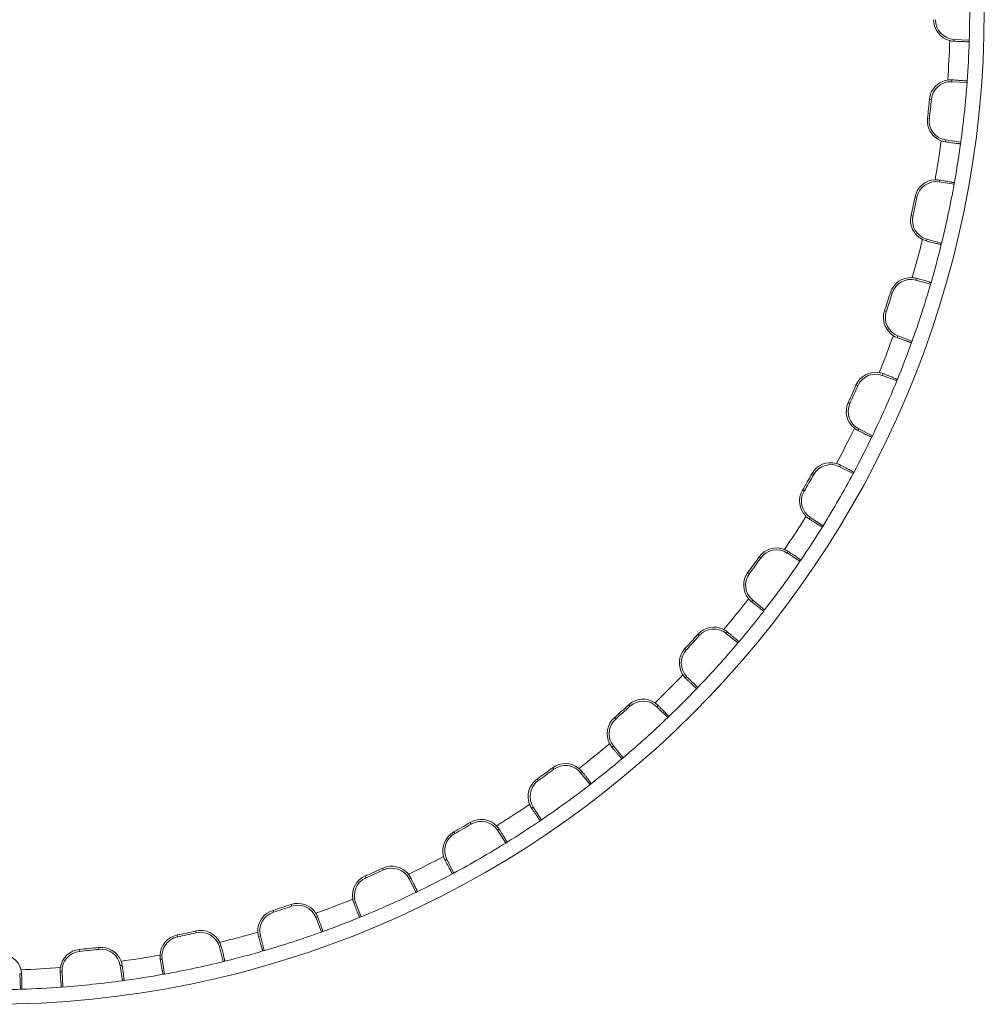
# Model space of a CAD drawing. Extents: x 695 to 3294, y -288 to 575.
# Tile 30 of 83: x 1234 to 1283, y 297 to 347. Entities that reach past the tile are written whole.
import ezdxf

# ---------------------------------------------------------------- set-up
doc = ezdxf.new("R2010")
doc.units = 0
doc.header["$LTSCALE"] = 16.335
doc.layers.add('7_ALL_FEATURES', color=7, linetype='CONTINUOUS', lineweight=15)

msp = doc.modelspace()

# ---------------------------------------------------------------- linework, layer by layer
at = {"layer": '7_ALL_FEATURES', "color": 9, "linetype": 'Continuous'}
for p, q in [((1281.519, 346.382), (1281.524, 346.479)), ((1281.415, 344.402), (1281.41, 344.304)), ((1280.264, 343.409), (1280.362, 343.4)), ((1280.162, 342.433), (1280.259, 342.421)), ((1281.081, 341.223), (1281.096, 341.319)), ((1280.771, 339.264), (1280.755, 339.168)), ((1279.522, 338.397), (1279.619, 338.378)), ((1279.318, 337.437), (1279.414, 337.416)), ((1280.106, 336.138), (1280.131, 336.232)), ((1279.593, 334.222), (1279.568, 334.128)), ((1278.261, 333.491), (1278.355, 333.461)), ((1277.957, 332.557), (1278.051, 332.526)), ((1278.605, 331.182), (1278.64, 331.273)), ((1277.894, 329.331), (1277.859, 329.24)), ((1276.493, 328.743), (1276.583, 328.704)), ((1276.094, 327.846), (1276.183, 327.805)), ((1276.594, 326.411), (1276.639, 326.498)), ((1275.694, 324.644), (1275.65, 324.557)), ((1274.239, 324.206), (1274.325, 324.157)), ((1273.748, 323.355), (1273.833, 323.305)), ((1274.096, 321.876), (1274.149, 321.958)), ((1271.523, 319.929), (1271.603, 319.872)), ((1273.016, 320.213), (1272.963, 320.131)), ((1270.946, 319.134), (1271.025, 319.076)), ((1271.137, 317.627), (1271.199, 317.703)), ((1268.375, 315.959), (1268.448, 315.894)), ((1269.889, 316.086), (1269.828, 316.01)), ((1267.718, 315.23), (1267.79, 315.163)), ((1267.75, 313.711), (1267.819, 313.78)), ((1264.829, 312.341), (1264.895, 312.269)), ((1266.348, 312.308), (1266.279, 312.239)), ((1264.099, 311.684), (1264.164, 311.61)), ((1263.973, 310.17), (1264.049, 310.231)), ((1260.924, 309.113), (1260.983, 309.034)), ((1262.432, 308.922), (1262.356, 308.86)), ((1260.13, 308.536), (1260.187, 308.456)), ((1259.846, 307.043), (1259.928, 307.096)), ((1256.703, 306.31), (1256.753, 306.226)), ((1255.853, 305.82), (1255.901, 305.734)), ((1258.183, 305.963), (1258.101, 305.91)), ((1255.415, 304.365), (1255.502, 304.409)), ((1251.316, 303.565), (1251.355, 303.475)), ((1252.213, 303.965), (1252.254, 303.875)), ((1253.648, 303.464), (1253.561, 303.42)), ((1247.502, 302.101), (1247.533, 302.008)), ((1250.728, 302.164), (1250.819, 302.199)), ((1246.568, 301.798), (1246.597, 301.704)), ((1248.876, 301.454), (1248.785, 301.419)), ((1241.661, 300.536), (1241.681, 300.44)), ((1242.622, 300.74), (1242.643, 300.645)), ((1245.837, 300.466), (1245.931, 300.491)), ((1236.65, 299.795), (1236.659, 299.697)), ((1237.626, 299.897), (1237.637, 299.8)), ((1243.921, 299.953), (1243.827, 299.927)), ((1240.795, 299.288), (1240.891, 299.303)), ((1233.677, 298.54), (1233.579, 298.535)), ((1235.657, 298.644), (1235.755, 298.649)), ((1238.836, 298.978), (1238.74, 298.963))]:
    msp.add_line(p, q, dxfattribs=at)
at = {"layer": '7_ALL_FEATURES', "color": 7, "linetype": 'Continuous'}
for p, q in [((1281.524, 346.479), (1282.305, 346.438)), ((1282.303, 346.366), (1282.305, 346.438)), ((1282.191, 344.263), (1281.41, 344.304)), ((1282.196, 344.335), (1282.191, 344.263)), ((1281.096, 341.319), (1281.869, 341.197)), ((1281.859, 341.125), (1281.869, 341.197)), ((1281.528, 339.045), (1280.755, 339.168)), ((1281.541, 339.116), (1281.528, 339.045)), ((1280.131, 336.232), (1280.887, 336.029)), ((1280.87, 335.96), (1280.887, 336.029)), ((1280.323, 333.925), (1279.568, 334.128)), ((1280.343, 333.995), (1280.323, 333.925)), ((1278.64, 331.273), (1279.37, 330.993)), ((1279.346, 330.925), (1279.37, 330.993)), ((1278.59, 328.959), (1277.859, 329.24)), ((1278.617, 329.026), (1278.59, 328.959)), ((1276.639, 326.498), (1277.336, 326.143)), ((1277.304, 326.078), (1277.336, 326.143)), ((1276.347, 324.202), (1275.65, 324.557)), ((1276.381, 324.265), (1276.347, 324.202)), ((1274.149, 321.958), (1274.805, 321.532)), ((1274.767, 321.471), (1274.805, 321.532)), ((1273.619, 319.705), (1272.963, 320.131)), ((1273.659, 319.764), (1273.619, 319.705)), ((1271.199, 317.703), (1271.807, 317.211)), ((1271.762, 317.154), (1271.807, 317.211)), ((1270.436, 315.518), (1269.828, 316.01)), ((1270.482, 315.573), (1270.436, 315.518)), ((1267.819, 313.78), (1268.373, 313.226)), ((1268.323, 313.174), (1268.373, 313.226)), ((1266.832, 311.686), (1266.279, 312.239)), ((1266.884, 311.736), (1266.832, 311.686)), ((1264.049, 310.231), (1264.541, 309.623)), ((1264.486, 309.577), (1264.541, 309.623)), ((1262.848, 308.252), (1262.356, 308.86)), ((1262.905, 308.296), (1262.848, 308.252)), ((1259.928, 307.096), (1260.354, 306.44)), ((1260.294, 306.399), (1260.354, 306.44)), ((1258.527, 305.254), (1258.101, 305.91)), ((1258.588, 305.292), (1258.527, 305.254)), ((1255.502, 304.409), (1255.857, 303.712)), ((1255.793, 303.678), (1255.857, 303.712)), ((1253.916, 302.723), (1253.561, 303.42)), ((1253.981, 302.754), (1253.916, 302.723)), ((1250.819, 302.199), (1251.099, 301.469)), ((1249.066, 300.688), (1248.785, 301.419)), ((1251.033, 301.442), (1251.099, 301.469)), ((1249.133, 300.713), (1249.066, 300.688)), ((1245.931, 300.491), (1246.133, 299.736)), ((1244.029, 299.172), (1243.827, 299.927)), ((1246.064, 299.715), (1246.133, 299.736)), ((1240.891, 299.303), (1241.013, 298.531)), ((1244.099, 299.189), (1244.029, 299.172)), ((1233.62, 297.754), (1233.579, 298.535)), ((1235.755, 298.649), (1235.796, 297.868)), ((1238.862, 298.19), (1238.74, 298.963)), ((1240.943, 298.518), (1241.013, 298.531)), ((1238.933, 298.2), (1238.862, 298.19)), ((1233.692, 297.756), (1233.62, 297.754)), ((1235.724, 297.862), (1235.796, 297.868))]:
    msp.add_line(p, q, dxfattribs=at)
msp.add_circle((1232.079, 347.98), 51, dxfattribs=at)
for centre, radius, start, end in [((1232.079, 347.98), 50.25, 358.242, 1.758), ((1281.576, 347.478), 1.098, 179.4189, 255.6407), ((1281.576, 347.478), 1, 179.4189, 267), ((1281.568, 347.447), 1.067, 255.6354, 267.3291), ((1232.079, 347.98), 50.25, 355.8402, 358.1598), ((1281.357, 343.305), 1.098, 98.3593, 174.5811), ((1281.357, 343.305), 1, 87, 174.5811), ((1281.353, 343.336), 1.067, 86.6748, 98.3607), ((1232.079, 347.98), 50.25, 352.242, 355.758), ((1232.079, 347.98), 48.402, 353.4189, 354.5811), ((1232.079, 347.98), 48.5, 353.4189, 354.5811), ((1281.252, 342.307), 1.098, 173.4189, 249.6407), ((1281.252, 342.307), 1, 173.4189, 261), ((1281.242, 342.277), 1.067, 249.6354, 261.3291), ((1232.079, 347.98), 50.25, 349.8402, 352.1598), ((1280.599, 338.18), 1.098, 92.3593, 168.5811), ((1280.599, 338.18), 1, 81, 168.5811), ((1280.598, 338.211), 1.067, 80.6748, 92.3607), ((1232.079, 347.98), 50.25, 346.242, 349.758), ((1232.079, 347.98), 48.402, 347.4189, 348.5811), ((1232.079, 347.98), 48.5, 347.4189, 348.5811), ((1280.39, 337.198), 1.098, 167.4189, 243.6407), ((1280.39, 337.198), 1, 167.4189, 255), ((1280.376, 337.17), 1.067, 243.6354, 255.3291), ((1232.079, 347.98), 50.25, 343.8402, 346.1598), ((1279.309, 333.162), 1.098, 86.3593, 162.5811), ((1279.309, 333.162), 1, 75, 162.5811), ((1232.079, 347.98), 50.25, 340.242, 343.758), ((1279.311, 333.193), 1.067, 74.6748, 86.3607), ((1232.079, 347.98), 48.402, 341.4189, 342.5811), ((1232.079, 347.98), 48.5, 341.4189, 342.5811), ((1278.998, 332.207), 1.098, 161.4189, 237.6407), ((1278.998, 332.207), 1, 161.4189, 249), ((1278.982, 332.18), 1.067, 237.6354, 249.3291), ((1232.079, 347.98), 50.25, 337.8402, 340.1598), ((1277.501, 328.306), 1.098, 80.3593, 156.5811), ((1277.506, 328.337), 1.067, 68.6748, 80.3607), ((1277.501, 328.306), 1, 69, 156.5811), ((1232.079, 347.98), 50.25, 334.242, 337.758), ((1232.079, 347.98), 48.402, 335.4189, 336.5811), ((1232.079, 347.98), 48.5, 335.4189, 336.5811), ((1277.093, 327.389), 1.098, 155.4189, 231.6407), ((1277.093, 327.389), 1, 155.4189, 243), ((1277.073, 327.364), 1.067, 231.6354, 243.3291), ((1232.079, 347.98), 50.25, 331.8402, 334.1598), ((1275.196, 323.666), 1.098, 74.3593, 150.5811), ((1275.196, 323.666), 1, 63, 150.5811), ((1275.204, 323.696), 1.067, 62.6748, 74.3607), ((1232.079, 347.98), 48.402, 329.4189, 330.5811), ((1232.079, 347.98), 48.5, 329.4189, 330.5811), ((1232.079, 347.98), 50.25, 328.242, 331.758), ((1274.694, 322.797), 1.098, 149.4189, 225.6407), ((1274.694, 322.797), 1, 149.4189, 237), ((1274.672, 322.774), 1.067, 225.6354, 237.3291), ((1232.079, 347.98), 50.25, 325.8402, 328.1598), ((1272.418, 319.292), 1.098, 68.3593, 144.5811), ((1272.418, 319.292), 1, 57, 144.5811), ((1272.429, 319.321), 1.067, 56.6748, 68.3607), ((1232.079, 347.98), 48.402, 323.4189, 324.5811), ((1232.079, 347.98), 48.5, 323.4189, 324.5811), ((1232.079, 347.98), 50.25, 322.242, 325.758), ((1271.828, 318.48), 1.098, 143.4189, 219.6407), ((1271.828, 318.48), 1, 143.4189, 231), ((1271.804, 318.46), 1.067, 219.6354, 231.3291), ((1232.079, 347.98), 50.25, 319.8402, 322.1598), ((1269.198, 315.233), 1.098, 62.3593, 138.5811), ((1269.198, 315.233), 1, 51, 138.5811), ((1269.213, 315.26), 1.067, 50.6748, 62.3607), ((1232.079, 347.98), 48.402, 317.4189, 318.5811), ((1232.079, 347.98), 48.5, 317.4189, 318.5811), ((1268.527, 314.487), 1.098, 137.4189, 213.6407), ((1232.079, 347.98), 50.25, 316.242, 319.758), ((1268.527, 314.487), 1, 137.4189, 225), ((1268.5, 314.469), 1.067, 213.6354, 225.3291), ((1232.079, 347.98), 50.25, 313.8402, 316.1598), ((1232.079, 347.98), 48.402, 311.4189, 312.5811), ((1232.079, 347.98), 48.5, 311.4189, 312.5811), ((1265.572, 311.532), 1.098, 56.3593, 132.5811), ((1265.572, 311.532), 1, 45, 132.5811), ((1265.589, 311.558), 1.067, 44.6748, 56.3607), ((1264.826, 310.86), 1.098, 131.4189, 207.6407), ((1232.079, 347.98), 50.25, 310.242, 313.758), ((1264.826, 310.86), 1, 131.4189, 219), ((1264.798, 310.846), 1.067, 207.6354, 219.3291), ((1232.079, 347.98), 48.402, 305.4189, 306.5811), ((1261.579, 308.231), 1.098, 50.3593, 126.5811), ((1261.579, 308.231), 1, 39, 126.5811), ((1232.079, 347.98), 50.25, 307.8402, 310.1598), ((1232.079, 347.98), 48.5, 305.4189, 306.5811), ((1261.598, 308.255), 1.067, 38.6748, 50.3607), ((1260.766, 307.641), 1.098, 125.4189, 201.6407), ((1260.766, 307.641), 1, 125.4189, 213), ((1232.079, 347.98), 50.25, 304.242, 307.758), ((1260.737, 307.629), 1.067, 201.6354, 213.3291), ((1232.079, 347.98), 48.402, 299.4189, 300.5811), ((1232.079, 347.98), 48.5, 299.4189, 300.5811), ((1257.262, 305.365), 1.098, 44.3593, 120.5811), ((1257.262, 305.365), 1, 33, 120.5811), ((1257.284, 305.387), 1.067, 32.6748, 44.3607), ((1232.079, 347.98), 50.25, 301.8402, 304.1598), ((1256.393, 304.863), 1.098, 119.4189, 195.6407), ((1256.393, 304.863), 1, 119.4189, 207), ((1232.079, 347.98), 50.25, 298.242, 301.758), ((1256.362, 304.854), 1.067, 195.6354, 207.3291), ((1252.67, 302.966), 1.098, 38.3593, 114.5811), ((1251.752, 302.558), 1.098, 113.4189, 189.6407), ((1232.079, 347.98), 48.402, 293.4189, 294.5811), ((1232.079, 347.98), 48.5, 293.4189, 294.5811), ((1252.67, 302.966), 1, 27, 114.5811), ((1252.694, 302.985), 1.067, 26.6748, 38.3607), ((1232.079, 347.98), 50.25, 295.8402, 298.1598), ((1251.752, 302.558), 1, 113.4189, 201), ((1232.079, 347.98), 50.25, 292.242, 295.758), ((1232.079, 347.98), 48.402, 287.4189, 288.5811), ((1247.852, 301.06), 1.098, 32.3593, 108.5811), ((1247.852, 301.06), 1, 21, 108.5811), ((1251.721, 302.552), 1.067, 189.6354, 201.3291), ((1246.897, 300.75), 1.098, 107.4189, 183.6407), ((1246.897, 300.75), 1, 107.4189, 195), ((1232.079, 347.98), 48.5, 287.4189, 288.5811), ((1247.878, 301.077), 1.067, 20.6748, 32.3607), ((1232.079, 347.98), 50.25, 289.8402, 292.1598), ((1241.879, 299.46), 1.098, 101.4189, 177.6407), ((1232.079, 347.98), 48.402, 281.4189, 282.5811), ((1232.079, 347.98), 48.5, 281.4189, 282.5811), ((1242.861, 299.669), 1.098, 26.3593, 102.5811), ((1242.861, 299.669), 1, 15, 102.5811), ((1246.865, 300.748), 1.067, 183.6354, 195.3291), ((1232.079, 347.98), 50.25, 286.242, 289.758), ((1241.879, 299.46), 1, 101.4189, 189), ((1242.889, 299.682), 1.067, 14.6748, 26.3607), ((1232.581, 298.483), 1.098, 14.3593, 90.5811), ((1236.753, 298.701), 1.098, 95.4189, 171.6407), ((1236.753, 298.701), 1, 95.4189, 183), ((1232.079, 347.98), 48.402, 275.4189, 276.5811), ((1232.079, 347.98), 48.5, 275.4189, 276.5811), ((1237.752, 298.806), 1.098, 20.3593, 96.5811), ((1237.752, 298.806), 1, 9, 96.5811), ((1232.079, 347.98), 50.25, 283.8402, 286.1598), ((1237.781, 298.817), 1.067, 8.6748, 20.3607), ((1241.847, 299.461), 1.067, 177.6354, 189.3291), ((1232.079, 347.98), 50.25, 280.242, 283.758), ((1232.611, 298.49), 1.067, 2.6748, 14.3607), ((1236.722, 298.706), 1.067, 171.6354, 183.3291), ((1232.079, 347.98), 50.25, 277.8402, 280.1598), ((1232.079, 347.98), 50.25, 274.242, 277.758), ((1232.079, 347.98), 50.25, 268.242, 271.758), ((1232.079, 347.98), 50.25, 271.8402, 274.1598)]:
    msp.add_arc(centre, radius, start, end, dxfattribs=at)
at = {"layer": '7_ALL_FEATURES', "color": 9, "linetype": 'Continuous'}
for start, end in [(355.8221, 358.1779), (349.8221, 352.1779), (343.8221, 346.1779), (337.8221, 340.1779), (331.8221, 334.1779), (325.8221, 328.1779), (319.8221, 322.1779), (313.8221, 316.1779), (307.8221, 310.1779), (301.8221, 304.1779), (295.8221, 298.1779), (289.8221, 292.1779), (283.8221, 286.1779), (277.8221, 280.1779), (271.8221, 274.1779)]:
    msp.add_arc((1232.079, 347.98), 49.25, start, end, dxfattribs=at)
at = {"layer": '7_ALL_FEATURES', "color": 7, "linetype": 'Continuous'}
for points, knots in [([(1282.303, 346.366), (1282.303, 346.365), (1282.296, 346.364), (1282.287, 346.362), (1282.268, 346.361), (1282.244, 346.361), (1282.212, 346.36), (1282.158, 346.36), (1282.075, 346.362), (1281.959, 346.364), (1281.825, 346.369), (1281.676, 346.375), (1281.572, 346.379), (1281.519, 346.382)], [0, 0, 0, 0, 0.00532, 0.019188, 0.041881, 0.073336, 0.113406, 0.161761, 0.281801, 0.430186, 0.602794, 0.79487, 1, 1, 1, 1]), ([(1281.415, 344.402), (1281.468, 344.398), (1281.572, 344.392), (1281.721, 344.382), (1281.855, 344.373), (1281.97, 344.364), (1282.053, 344.356), (1282.107, 344.351), (1282.138, 344.347), (1282.162, 344.344), (1282.181, 344.341), (1282.19, 344.338), (1282.196, 344.336), (1282.196, 344.335)], [0, 0, 0, 0, 0.20513, 0.397206, 0.569814, 0.718199, 0.838239, 0.886594, 0.926664, 0.958119, 0.980812, 0.99468, 1, 1, 1, 1]), ([(1281.859, 341.125), (1281.859, 341.124), (1281.852, 341.124), (1281.843, 341.123), (1281.824, 341.124), (1281.8, 341.126), (1281.768, 341.129), (1281.714, 341.134), (1281.632, 341.144), (1281.517, 341.159), (1281.384, 341.178), (1281.237, 341.199), (1281.134, 341.215), (1281.081, 341.223)], [0, 0, 0, 0, 0.00532, 0.019188, 0.041881, 0.073336, 0.113406, 0.161761, 0.281801, 0.430186, 0.602794, 0.79487, 1, 1, 1, 1]), ([(1280.771, 339.264), (1280.824, 339.255), (1280.926, 339.238), (1281.073, 339.213), (1281.205, 339.189), (1281.319, 339.168), (1281.4, 339.152), (1281.453, 339.141), (1281.484, 339.134), (1281.508, 339.128), (1281.526, 339.124), (1281.534, 339.12), (1281.541, 339.118), (1281.541, 339.116)], [0, 0, 0, 0, 0.20513, 0.397206, 0.569814, 0.718199, 0.838239, 0.886594, 0.926664, 0.958119, 0.980812, 0.99468, 1, 1, 1, 1]), ([(1280.87, 335.96), (1280.869, 335.958), (1280.862, 335.958), (1280.853, 335.959), (1280.835, 335.962), (1280.811, 335.966), (1280.78, 335.972), (1280.727, 335.984), (1280.646, 336.002), (1280.533, 336.029), (1280.403, 336.061), (1280.259, 336.098), (1280.158, 336.124), (1280.106, 336.138)], [0, 0, 0, 0, 0.00532, 0.019188, 0.041881, 0.073336, 0.113406, 0.161761, 0.281801, 0.430186, 0.602794, 0.79487, 1, 1, 1, 1]), ([(1279.593, 334.222), (1279.645, 334.208), (1279.745, 334.18), (1279.888, 334.14), (1280.017, 334.103), (1280.128, 334.07), (1280.207, 334.045), (1280.259, 334.028), (1280.289, 334.018), (1280.312, 334.01), (1280.329, 334.003), (1280.337, 333.999), (1280.344, 333.996), (1280.343, 333.995)], [0, 0, 0, 0, 0.20513, 0.397206, 0.569814, 0.718199, 0.838239, 0.886594, 0.926664, 0.958119, 0.980812, 0.99468, 1, 1, 1, 1]), ([(1279.346, 330.925), (1279.346, 330.924), (1279.339, 330.925), (1279.329, 330.926), (1279.311, 330.931), (1279.288, 330.938), (1279.258, 330.947), (1279.206, 330.964), (1279.128, 330.991), (1279.019, 331.03), (1278.893, 331.075), (1278.753, 331.127), (1278.655, 331.163), (1278.605, 331.182)], [0, 0, 0, 0, 0.00532, 0.019188, 0.041881, 0.073336, 0.113406, 0.161761, 0.281801, 0.430186, 0.602794, 0.79487, 1, 1, 1, 1]), ([(1277.894, 329.331), (1277.944, 329.311), (1278.041, 329.273), (1278.18, 329.218), (1278.304, 329.168), (1278.411, 329.123), (1278.487, 329.091), (1278.537, 329.069), (1278.565, 329.056), (1278.587, 329.045), (1278.604, 329.036), (1278.612, 329.031), (1278.617, 329.027), (1278.617, 329.026)], [0, 0, 0, 0, 0.20513, 0.397206, 0.569814, 0.718199, 0.838239, 0.886594, 0.926664, 0.958119, 0.980812, 0.99468, 1, 1, 1, 1]), ([(1277.304, 326.078), (1277.304, 326.077), (1277.297, 326.078), (1277.288, 326.081), (1277.27, 326.087), (1277.248, 326.097), (1277.219, 326.109), (1277.169, 326.131), (1277.094, 326.166), (1276.99, 326.216), (1276.869, 326.275), (1276.735, 326.34), (1276.642, 326.387), (1276.594, 326.411)], [0, 0, 0, 0, 0.00532, 0.019188, 0.041881, 0.073336, 0.113406, 0.161761, 0.281801, 0.430186, 0.602794, 0.79487, 1, 1, 1, 1]), ([(1275.694, 324.644), (1275.742, 324.619), (1275.834, 324.571), (1275.966, 324.502), (1276.084, 324.439), (1276.186, 324.384), (1276.258, 324.343), (1276.305, 324.316), (1276.333, 324.3), (1276.353, 324.287), (1276.369, 324.277), (1276.376, 324.271), (1276.381, 324.267), (1276.381, 324.265)], [0, 0, 0, 0, 0.20513, 0.397206, 0.569814, 0.718199, 0.838239, 0.886594, 0.926664, 0.958119, 0.980812, 0.99468, 1, 1, 1, 1]), ([(1274.767, 321.471), (1274.766, 321.469), (1274.76, 321.472), (1274.751, 321.475), (1274.735, 321.484), (1274.713, 321.495), (1274.686, 321.51), (1274.639, 321.538), (1274.567, 321.58), (1274.469, 321.641), (1274.355, 321.712), (1274.229, 321.791), (1274.141, 321.847), (1274.096, 321.876)], [0, 0, 0, 0, 0.00532, 0.019188, 0.041881, 0.073336, 0.113406, 0.161761, 0.281801, 0.430186, 0.602794, 0.79487, 1, 1, 1, 1]), ([(1273.016, 320.213), (1273.061, 320.183), (1273.147, 320.126), (1273.271, 320.043), (1273.383, 319.968), (1273.478, 319.902), (1273.546, 319.855), (1273.59, 319.823), (1273.615, 319.804), (1273.634, 319.789), (1273.649, 319.777), (1273.655, 319.771), (1273.66, 319.766), (1273.659, 319.764)], [0, 0, 0, 0, 0.20513, 0.397206, 0.569814, 0.718199, 0.838239, 0.886594, 0.926664, 0.958119, 0.980812, 0.99468, 1, 1, 1, 1]), ([(1271.762, 317.154), (1271.762, 317.153), (1271.755, 317.156), (1271.747, 317.16), (1271.731, 317.17), (1271.711, 317.184), (1271.685, 317.202), (1271.641, 317.234), (1271.575, 317.284), (1271.483, 317.354), (1271.377, 317.436), (1271.26, 317.529), (1271.179, 317.593), (1271.137, 317.627)], [0, 0, 0, 0, 0.00532, 0.019188, 0.041881, 0.073336, 0.113406, 0.161761, 0.281801, 0.430186, 0.602794, 0.79487, 1, 1, 1, 1]), ([(1269.889, 316.086), (1269.931, 316.052), (1270.011, 315.986), (1270.126, 315.89), (1270.228, 315.804), (1270.316, 315.729), (1270.378, 315.674), (1270.419, 315.638), (1270.442, 315.617), (1270.46, 315.6), (1270.473, 315.586), (1270.479, 315.579), (1270.483, 315.574), (1270.482, 315.573)], [0, 0, 0, 0, 0.20513, 0.397206, 0.569814, 0.718199, 0.838239, 0.886594, 0.926664, 0.958119, 0.980812, 0.99468, 1, 1, 1, 1]), ([(1268.323, 313.174), (1268.322, 313.173), (1268.316, 313.177), (1268.308, 313.182), (1268.293, 313.194), (1268.275, 313.21), (1268.251, 313.23), (1268.211, 313.267), (1268.15, 313.323), (1268.066, 313.403), (1267.97, 313.496), (1267.863, 313.6), (1267.789, 313.673), (1267.75, 313.711)], [0, 0, 0, 0, 0.00532, 0.019188, 0.041881, 0.073336, 0.113406, 0.161761, 0.281801, 0.430186, 0.602794, 0.79487, 1, 1, 1, 1]), ([(1266.348, 312.308), (1266.386, 312.27), (1266.459, 312.196), (1266.563, 312.089), (1266.656, 311.992), (1266.735, 311.909), (1266.792, 311.848), (1266.828, 311.807), (1266.849, 311.784), (1266.865, 311.765), (1266.877, 311.751), (1266.882, 311.743), (1266.885, 311.737), (1266.884, 311.736)], [0, 0, 0, 0, 0.20513, 0.397206, 0.569814, 0.718199, 0.838239, 0.886594, 0.926664, 0.958119, 0.980812, 0.99468, 1, 1, 1, 1]), ([(1264.486, 309.577), (1264.485, 309.576), (1264.479, 309.58), (1264.472, 309.586), (1264.459, 309.599), (1264.442, 309.616), (1264.421, 309.64), (1264.384, 309.68), (1264.33, 309.743), (1264.255, 309.83), (1264.168, 309.933), (1264.073, 310.048), (1264.007, 310.128), (1263.973, 310.17)], [0, 0, 0, 0, 0.00532, 0.019188, 0.041881, 0.073336, 0.113406, 0.161761, 0.281801, 0.430186, 0.602794, 0.79487, 1, 1, 1, 1]), ([(1262.432, 308.922), (1262.465, 308.88), (1262.53, 308.798), (1262.622, 308.681), (1262.705, 308.575), (1262.775, 308.484), (1262.825, 308.417), (1262.857, 308.373), (1262.875, 308.348), (1262.889, 308.327), (1262.899, 308.312), (1262.903, 308.303), (1262.906, 308.297), (1262.905, 308.296)], [0, 0, 0, 0, 0.20513, 0.397206, 0.569814, 0.718199, 0.838239, 0.886594, 0.926664, 0.958119, 0.980812, 0.99468, 1, 1, 1, 1]), ([(1260.294, 306.399), (1260.293, 306.399), (1260.288, 306.404), (1260.282, 306.41), (1260.27, 306.425), (1260.255, 306.444), (1260.236, 306.469), (1260.204, 306.513), (1260.156, 306.581), (1260.091, 306.676), (1260.016, 306.787), (1259.933, 306.911), (1259.875, 306.998), (1259.846, 307.043)], [0, 0, 0, 0, 0.00532, 0.019188, 0.041881, 0.073336, 0.113406, 0.161761, 0.281801, 0.430186, 0.602794, 0.79487, 1, 1, 1, 1]), ([(1258.183, 305.963), (1258.212, 305.918), (1258.268, 305.83), (1258.347, 305.704), (1258.418, 305.59), (1258.478, 305.491), (1258.521, 305.42), (1258.548, 305.373), (1258.564, 305.346), (1258.575, 305.324), (1258.584, 305.307), (1258.587, 305.299), (1258.589, 305.292), (1258.588, 305.292)], [0, 0, 0, 0, 0.20513, 0.397206, 0.569814, 0.718199, 0.838239, 0.886594, 0.926664, 0.958119, 0.980812, 0.99468, 1, 1, 1, 1]), ([(1255.793, 303.678), (1255.792, 303.677), (1255.788, 303.683), (1255.782, 303.69), (1255.771, 303.705), (1255.759, 303.726), (1255.743, 303.753), (1255.715, 303.8), (1255.675, 303.873), (1255.62, 303.974), (1255.557, 304.093), (1255.487, 304.225), (1255.439, 304.317), (1255.415, 304.365)], [0, 0, 0, 0, 0.00532, 0.019188, 0.041881, 0.073336, 0.113406, 0.161761, 0.281801, 0.430186, 0.602794, 0.79487, 1, 1, 1, 1]), ([(1253.648, 303.464), (1253.672, 303.416), (1253.718, 303.323), (1253.784, 303.19), (1253.843, 303.069), (1253.892, 302.965), (1253.927, 302.889), (1253.95, 302.84), (1253.962, 302.811), (1253.971, 302.788), (1253.978, 302.771), (1253.98, 302.762), (1253.982, 302.755), (1253.981, 302.754)], [0, 0, 0, 0, 0.20513, 0.397206, 0.569814, 0.718199, 0.838239, 0.886594, 0.926664, 0.958119, 0.980812, 0.99468, 1, 1, 1, 1]), ([(1251.033, 301.442), (1251.031, 301.441), (1251.027, 301.447), (1251.022, 301.455), (1251.014, 301.471), (1251.003, 301.493), (1250.99, 301.522), (1250.968, 301.572), (1250.935, 301.648), (1250.891, 301.755), (1250.841, 301.879), (1250.785, 302.018), (1250.747, 302.114), (1250.728, 302.164)], [0, 0, 0, 0, 0.00532, 0.019188, 0.041881, 0.073336, 0.113406, 0.161761, 0.281801, 0.430186, 0.602794, 0.79487, 1, 1, 1, 1]), ([(1248.876, 301.454), (1248.895, 301.403), (1248.932, 301.306), (1248.983, 301.166), (1249.029, 301.04), (1249.068, 300.931), (1249.094, 300.853), (1249.111, 300.801), (1249.121, 300.771), (1249.127, 300.747), (1249.132, 300.729), (1249.134, 300.72), (1249.135, 300.713), (1249.133, 300.713)], [0, 0, 0, 0, 0.20513, 0.397206, 0.569814, 0.718199, 0.838239, 0.886594, 0.926664, 0.958119, 0.980812, 0.99468, 1, 1, 1, 1]), ([(1246.064, 299.715), (1246.063, 299.715), (1246.06, 299.721), (1246.055, 299.729), (1246.049, 299.747), (1246.04, 299.77), (1246.03, 299.8), (1246.013, 299.851), (1245.989, 299.931), (1245.956, 300.041), (1245.919, 300.17), (1245.878, 300.314), (1245.851, 300.414), (1245.837, 300.466)], [0, 0, 0, 0, 0.00532, 0.019188, 0.041881, 0.073336, 0.113406, 0.161761, 0.281801, 0.430186, 0.602794, 0.79487, 1, 1, 1, 1]), ([(1243.921, 299.953), (1243.935, 299.901), (1243.961, 299.8), (1243.997, 299.656), (1244.03, 299.525), (1244.057, 299.413), (1244.075, 299.332), (1244.086, 299.279), (1244.093, 299.248), (1244.097, 299.224), (1244.1, 299.205), (1244.1, 299.196), (1244.101, 299.189), (1244.099, 299.189)], [0, 0, 0, 0, 0.20513, 0.397206, 0.569814, 0.718199, 0.838239, 0.886594, 0.926664, 0.958119, 0.980812, 0.99468, 1, 1, 1, 1]), ([(1240.943, 298.518), (1240.941, 298.518), (1240.939, 298.524), (1240.935, 298.533), (1240.93, 298.551), (1240.924, 298.574), (1240.918, 298.605), (1240.906, 298.659), (1240.89, 298.74), (1240.869, 298.853), (1240.846, 298.986), (1240.82, 299.133), (1240.803, 299.235), (1240.795, 299.288)], [0, 0, 0, 0, 0.00532, 0.019188, 0.041881, 0.073336, 0.113406, 0.161761, 0.281801, 0.430186, 0.602794, 0.79487, 1, 1, 1, 1]), ([(1233.677, 298.54), (1233.679, 298.486), (1233.684, 298.383), (1233.69, 298.234), (1233.694, 298.099), (1233.697, 297.984), (1233.698, 297.901), (1233.698, 297.847), (1233.698, 297.815), (1233.697, 297.791), (1233.696, 297.772), (1233.695, 297.763), (1233.694, 297.756), (1233.692, 297.756)], [0, 0, 0, 0, 0.20513, 0.397206, 0.569814, 0.718199, 0.838239, 0.886594, 0.926664, 0.958119, 0.980812, 0.99468, 1, 1, 1, 1]), ([(1235.724, 297.862), (1235.722, 297.862), (1235.72, 297.869), (1235.718, 297.878), (1235.715, 297.896), (1235.712, 297.92), (1235.708, 297.952), (1235.702, 298.006), (1235.695, 298.089), (1235.686, 298.204), (1235.676, 298.338), (1235.667, 298.486), (1235.66, 298.59), (1235.657, 298.644)], [0, 0, 0, 0, 0.00532, 0.019188, 0.041881, 0.073336, 0.113406, 0.161761, 0.281801, 0.430186, 0.602794, 0.79487, 1, 1, 1, 1]), ([(1238.836, 298.978), (1238.844, 298.925), (1238.859, 298.822), (1238.881, 298.674), (1238.899, 298.541), (1238.914, 298.427), (1238.924, 298.345), (1238.93, 298.29), (1238.933, 298.259), (1238.935, 298.235), (1238.936, 298.216), (1238.935, 298.207), (1238.935, 298.2), (1238.933, 298.2)], [0, 0, 0, 0, 0.20513, 0.397206, 0.569814, 0.718199, 0.838239, 0.886594, 0.926664, 0.958119, 0.980812, 0.99468, 1, 1, 1, 1])]:
    msp.add_open_spline(points, degree=3, knots=knots, dxfattribs=at)

doc.saveas('drawing.dxf')
